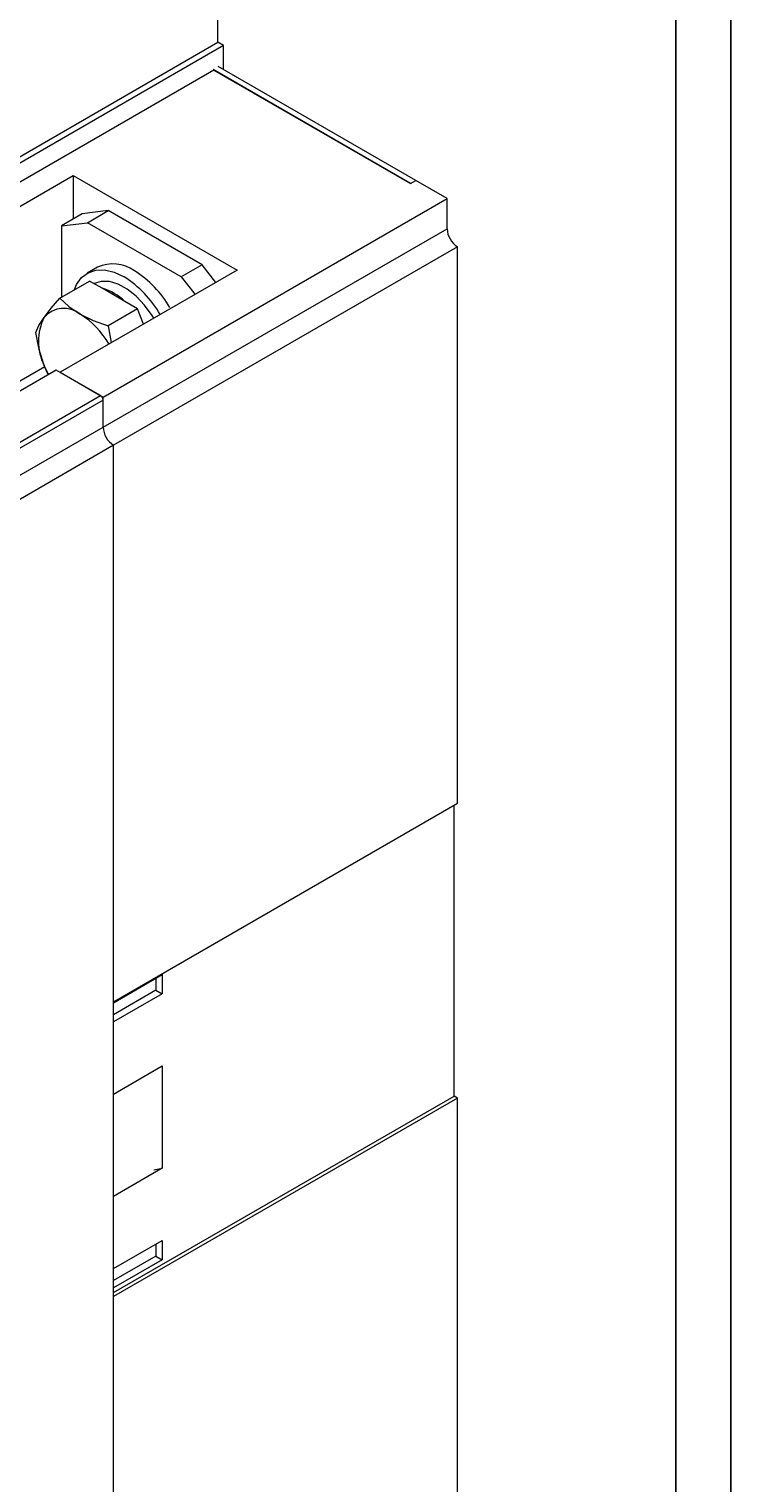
# Model space of a CAD drawing. Header units: millimetres. Extents: x 0 to 1189, y 0 to 841.
# Tile 8 of 10: x 1094 to 1189, y 178 to 375. Entities that reach past the tile are written whole.
import ezdxf

# ---------------------------------------------------------------- set-up
doc = ezdxf.new("R2010")
doc.units = ezdxf.units.MM
doc.layers.add('FORMATO', color=7, linetype='Continuous')
doc.styles.add('SLDTEXTSTYLE1', font='TXT', dxfattribs={"width": 0.605})
doc.styles.add('SLDTEXTSTYLE2', font='TXT', dxfattribs={"width": 0.569583})

# ---------------------------------------------------------------- blocks, each defined once
blk = doc.blocks.new('SW_NOTE_0')
at = {"color": 0, "linetype": 'Continuous', "lineweight": 0, "attachment_point": 1, "rotation": 90}
for s, insert, char_height, style in [('Sujeito a alteração sem aviso prévio. As informações contidas são valores de referência.                                                           Los valores demostrados pueden ser cambiados sin aviso previo. La información és de referencia solamente.', (-1.71, 0), 1.32292, 'SLDTEXTSTYLE2'), ('The values shown are subject to change without prior notice. The information is for reference only.', (0.06, 0), 1.3229, 'SLDTEXTSTYLE1')]:
    blk.add_mtext(s, dxfattribs=dict(at, insert=insert, char_height=char_height, style=style))

msp = doc.modelspace()

# ---------------------------------------------------------------- linework, layer by layer
at = {"color": 7, "linetype": 'Continuous', "lineweight": 15}
for p, q in [((1119.36, 373.6), (1119.36, 449.54)), ((1051.48, 334.41), (1119.36, 373.6)), ((1120.14, 373.15), (1052.26, 333.96)), ((1120.14, 373.15), (1119.36, 373.6)), ((1120.14, 369.88), (1120.14, 373.15)), ((1118.83, 369.82), (1072.87, 343.29)), ((1145.53, 354.41), (1118.73, 369.88)), ((1118.83, 369.82), (1145.53, 354.41)), ((1146.23, 354.82), (1119.43, 370.29)), ((1075.7, 341.66), (1099.74, 355.53)), ((1099.74, 355.53), (1122.01, 342.68)), ((1099.74, 355.53), (1099.74, 349.61)), ((1145.53, 354.41), (1146.23, 354.82)), ((1150.48, 352.37), (1146.23, 354.82)), ((1103.81, 325.43), (1150.48, 352.37)), ((1150.48, 348.29), (1150.48, 352.37)), ((1100.98, 350.33), (1098.15, 348.7)), ((1104.51, 350.74), (1100.98, 350.33)), ((1101.69, 349.1), (1104.51, 350.74)), ((1117.24, 343.39), (1104.51, 350.74)), ((1098.15, 348.7), (1101.69, 349.1)), ((1098.15, 348.7), (1098.15, 339)), ((1114.41, 341.76), (1101.69, 349.1)), ((1103.81, 321.35), (1150.48, 348.29)), ((1151.89, 345.84), (1105.22, 318.9)), ((1151.89, 270.31), (1151.89, 345.84)), ((1117.24, 343.39), (1114.41, 341.76)), ((1119.12, 341), (1117.24, 343.39)), ((1122.01, 342.68), (1097.97, 328.8)), ((1103.05, 343.07), (1101.64, 342.25)), ((1114.41, 341.76), (1116.29, 339.37)), ((1097.93, 338.87), (1101.96, 341.19)), ((1103.67, 340.2), (1101.96, 341.19)), ((1106.77, 338.41), (1103.67, 340.2)), ((1108.49, 337.42), (1104.47, 335.1)), ((1108.49, 337.42), (1106.77, 338.41)), ((1109.3, 335.33), (1108.49, 337.42)), ((1095.88, 329.54), (1084.82, 323.16)), ((1096.38, 328.49), (1095.8, 329.72)), ((1097.44, 329.1), (1085.99, 322.49)), ((1103.45, 325.63), (1097.44, 329.1)), ((1097.97, 328.8), (1103.81, 325.43)), ((1083.3, 314), (1103.45, 325.63)), ((1103.81, 325.02), (1083.65, 313.39)), ((1103.81, 321.35), (1103.81, 325.43)), ((1083.65, 309.71), (1103.81, 321.35)), ((1105.22, 318.9), (1085.07, 307.26)), ((1105.22, 120.48), (1105.22, 318.9)), ((1105.22, 243.37), (1105.22, 318.9)), ((1105.22, 243.37), (1151.89, 270.31)), ((1151.43, 230.56), (1151.43, 270.04)), ((1105.22, 243.24), (1111.83, 247.06)), ((1111.83, 247.06), (1111.83, 244.45)), ((1110.98, 244.94), (1105.22, 241.61)), ((1110.98, 246.57), (1110.98, 244.94)), ((1110.98, 244.94), (1111.83, 244.45)), ((1111.83, 244.45), (1105.22, 240.63)), ((1105.22, 230.83), (1111.83, 234.65)), ((1111.83, 234.65), (1111.83, 220.77)), ((1105.22, 203.89), (1151.43, 230.56)), ((1151.89, 230.3), (1105.22, 203.36)), ((1151.89, 230.3), (1151.43, 230.56)), ((1151.89, 147.42), (1151.89, 230.3)), ((1111.83, 220.77), (1105.22, 216.95)), ((1110.68, 220.54), (1111.83, 220.77)), ((1105.22, 207.15), (1111.83, 210.97)), ((1110.98, 210.48), (1110.98, 208.85)), ((1111.83, 210.97), (1111.83, 208.36)), ((1110.98, 208.85), (1105.22, 205.52)), ((1111.83, 208.36), (1105.22, 204.54)), ((1110.98, 208.85), (1111.83, 208.36))]:
    msp.add_line(p, q, dxfattribs=at)
at = {"color": 7, "linetype": 'Continuous', "lineweight": 15, "flags": 128}
for points in [[(1099.92, 340.02), (1100.2, 340.7), (1100.88, 341.65), (1101.76, 342.32), (1102.81, 342.67), (1104.01, 342.69), (1105.3, 342.38), (1106.64, 341.76)], [(1110.69, 336.14), (1110.46, 336.52), (1109.44, 337.92), (1108.3, 339.12), (1107.09, 340.08), (1105.85, 340.75), (1104.66, 341.11), (1103.54, 341.13), (1102.59, 340.83)], [(1095.8, 336.26), (1096.75, 337.49), (1097.93, 338.87)], [(1097.93, 338.87), (1099.17, 337.74), (1100.7, 336.69)], [(1094.67, 334.22), (1095.1, 335.15), (1095.8, 336.26)], [(1100.7, 336.69), (1102.46, 335.83), (1104.47, 335.1)], [(1095.8, 329.72), (1095.11, 331.91), (1094.67, 334.22)], [(1104.47, 335.1), (1104.9, 332.83), (1104.91, 332.8)], [(1096.36, 328.48), (1096.21, 328.78), (1095.8, 329.72)]]:
    msp.add_lwpolyline(points, dxfattribs=at)
at = {"color": 7, "linetype": 'Continuous', "lineweight": 15}
for centre, radius, start, end in [((1153.55, 348.43), 3.07, 182.6055, 237.3945), ((1105.13, 338.57), 4.95, 53.8745, 114.815), ((1098.78, 329.31), 14.72, 29.8274, 57.7269), ((1100.51, 330.44), 14.28, 30.0564, 58.134), ((1101.45, 332.78), 7.75, 46.6495, 73.3559), ((1098.47, 333.97), 3.52, 50.7518, 139.4672), ((1102.33, 332.99), 7.3, 153.4364, 206.5636), ((1094.64, 326.96), 11.46, 29.6072, 58.1117), ((1103.04, 324.99), 0.768, 2.6055, 57.3945), ((1106.88, 321.49), 3.07, 182.6055, 237.3945), ((1106.88, 321.49), 3.07, 182.6055, 237.3945)]:
    msp.add_arc(centre, radius, start, end, dxfattribs=at)
at = {"layer": 'FORMATO'}
for p, q in [((1189, 0), (1189, 841)), ((1181.52, 5), (1181.52, 831))]:
    msp.add_line(p, q, dxfattribs=at)

# ---------------------------------------------------------------- block references
at = {"color": 7, "linetype": 'Continuous', "lineweight": 0}
msp.add_blockref('SW_NOTE_0', (1185.45, 14.3), dxfattribs=at)

doc.saveas('drawing.dxf')
